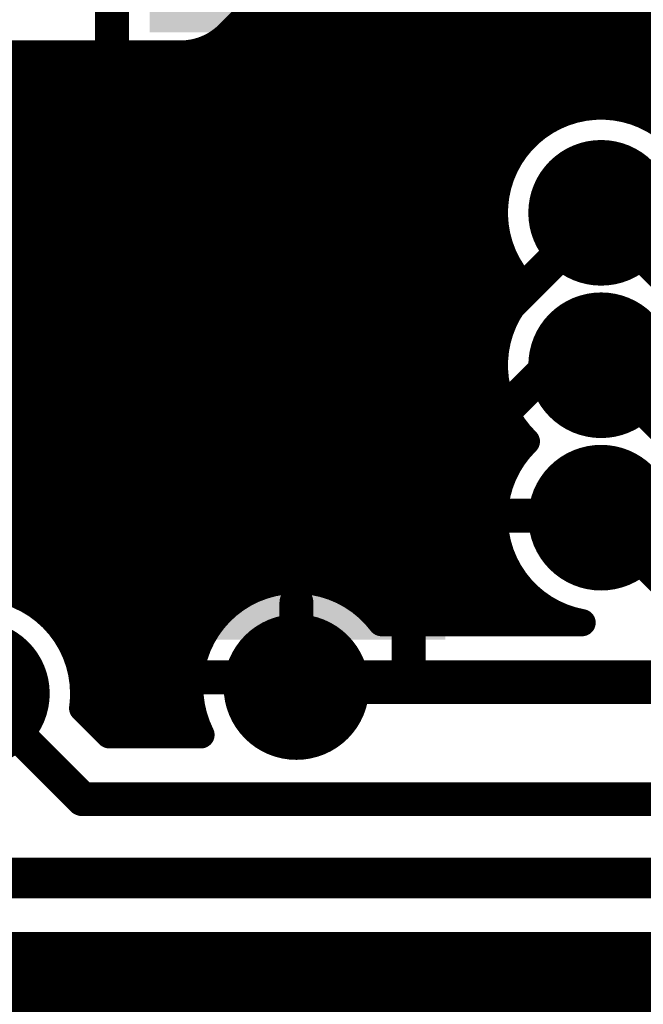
# Model space of a CAD drawing. Extents: x 7.17 to 14.1, y 4 to 11.75.
# Tile 38 of 189: x 8.52 to 8.7, y 7.09 to 7.38. Entities that reach past the tile are written whole.
import ezdxf

# ---------------------------------------------------------------- set-up
doc = ezdxf.new("R2010")
doc.units = 0
doc.layers.get('0').update_dxf_attribs({"linetype": 'CONTINUOUS'})
for name, color, linetype in [('BOTTOMLAYER', 5, 'CONTINUOUS'), ('BOTTOMSOLDER', 6, 'CONTINUOUS'), ('MECHANICAL1', 6, 'CONTINUOUS'), ('TOPLAYER', 1, 'CONTINUOUS'), ('TOPOVERLAY', 2, 'CONTINUOUS'), ('TOPPASTE', 8, 'CONTINUOUS'), ('TOPSOLDER', 216, 'CONTINUOUS')]:
    doc.layers.add(name, color=color, linetype=linetype)

# ---------------------------------------------------------------- blocks, each defined once
blk = doc.blocks.new('PIC16F870_97')
at = {"layer": 'TOPLAYER'}
for points in [[(-0.0399, -0.186212), (0.0401, -0.186212), (-0.0399, -0.172212), (0.0401, -0.172212)], [(-0.0399, -0.211802), (0.0401, -0.211802), (-0.0399, -0.197802), (0.0401, -0.197802)], [(-0.0399, -0.237392), (0.0401, -0.237392), (-0.0399, -0.223392), (0.0401, -0.223392)], [(-0.040535, -0.263102), (0.039465, -0.263102), (-0.040535, -0.249102), (0.039465, -0.249102)], [(-0.040535, -0.288693), (0.039465, -0.288693), (-0.040535, -0.274693), (0.039465, -0.274693)], [(-0.040535, -0.314284), (0.039465, -0.314284), (-0.040535, -0.300284), (0.039465, -0.300284)], [(-0.040535, -0.339874), (0.039465, -0.339874), (-0.040535, -0.325874), (0.039465, -0.325874)]]:
    blk.add_solid(points, dxfattribs=at)
at = {"layer": 'TOPOVERLAY', "const_width": 0.01}
for points in [[(-0.055, -0.355), (-0.055, 0.02)], [(-0.055, -0.355), (0.305, -0.355)]]:
    blk.add_lwpolyline(points, dxfattribs=at)
at = {"layer": 'TOPOVERLAY', "const_width": 0.005}
blk.add_lwpolyline([(-0.0575, -0.355, 1), (-0.0525, -0.355, 1)], format="xyb", close=True, dxfattribs=at)
blk.add_lwpolyline([(-0.0575, -0.355, 1), (-0.0525, -0.355, 1)], format="xyb", close=True, dxfattribs=at)
at = {"layer": 'TOPPASTE'}
for points in [[(-0.0399, -0.186212), (0.0401, -0.186212), (-0.0399, -0.172212), (0.0401, -0.172212)], [(-0.0399, -0.211802), (0.0401, -0.211802), (-0.0399, -0.197802), (0.0401, -0.197802)], [(-0.0399, -0.237392), (0.0401, -0.237392), (-0.0399, -0.223392), (0.0401, -0.223392)], [(-0.040535, -0.263102), (0.039465, -0.263102), (-0.040535, -0.249102), (0.039465, -0.249102)], [(-0.040535, -0.288693), (0.039465, -0.288693), (-0.040535, -0.274693), (0.039465, -0.274693)], [(-0.040535, -0.314284), (0.039465, -0.314284), (-0.040535, -0.300284), (0.039465, -0.300284)], [(-0.040535, -0.339874), (0.039465, -0.339874), (-0.040535, -0.325874), (0.039465, -0.325874)]]:
    blk.add_solid(points, dxfattribs=at)
at = {"layer": 'TOPSOLDER'}
for points in [[(-0.0439, -0.164622), (0.0441, -0.164622), (-0.0439, -0.142622), (0.0441, -0.142622)], [(-0.0439, -0.190212), (0.0441, -0.190212), (-0.0439, -0.168212), (0.0441, -0.168212)], [(-0.0439, -0.215802), (0.0441, -0.215802), (-0.0439, -0.193802), (0.0441, -0.193802)], [(-0.0439, -0.241392), (0.0441, -0.241392), (-0.0439, -0.219392), (0.0441, -0.219392)], [(-0.044535, -0.267102), (0.043465, -0.267102), (-0.044535, -0.245102), (0.043465, -0.245102)], [(-0.044535, -0.292693), (0.043465, -0.292693), (-0.044535, -0.270693), (0.043465, -0.270693)], [(-0.044535, -0.318284), (0.043465, -0.318284), (-0.044535, -0.296284), (0.043465, -0.296284)], [(-0.044535, -0.343874), (0.043465, -0.343874), (-0.044535, -0.321874), (0.043465, -0.321874)]]:
    blk.add_solid(points, dxfattribs=at)

msp = doc.modelspace()

# ---------------------------------------------------------------- linework, layer by layer
at = {"layer": 'BOTTOMLAYER'}
for points, const_width in [([(8.406932, 7.19778), (8.626932, 7.41778)], 0.008), ([(8.414003, 7.19778), (8.634003, 7.41778)], 0.008), ([(8.421074, 7.19778), (8.641074, 7.41778)], 0.008), ([(8.428145, 7.19778), (8.648145, 7.41778)], 0.008), ([(8.435216, 7.19778), (8.655216, 7.41778)], 0.008), ([(8.442288, 7.19778), (8.662288, 7.41778)], 0.008), ([(8.449359, 7.19778), (8.669359, 7.41778)], 0.008), ([(8.45643, 7.19778), (8.67643, 7.41778)], 0.008), ([(8.463501, 7.19778), (8.683501, 7.41778)], 0.008), ([(8.470572, 7.19778), (8.690572, 7.41778)], 0.008), ([(8.477643, 7.19778), (8.697643, 7.41778)], 0.008), ([(8.495433, 7.208499), (8.704714, 7.41778)], 0.008), ([(8.503273, 7.209268), (8.711785, 7.41778)], 0.008), ([(8.509538, 7.208462), (8.718856, 7.41778)], 0.008), ([(8.51486, 7.206713), (8.725927, 7.41778)], 0.008), ([(8.519473, 7.204255), (8.732999, 7.41778)], 0.008), ([(8.519473, 7.204255), (8.732999, 7.41778)], 0.008), ([(8.52348, 7.20119), (8.74007, 7.41778)], 0.008), ([(8.576778, 7.372486), (8.622072, 7.41778)], 0.008), ([(8.626488, 7.41778), (8.693871, 7.350397)], 0.008), ([(8.633559, 7.41778), (8.787631, 7.263708)], 0.008), ([(8.64063, 7.41778), (8.794702, 7.263708)], 0.008), ([(8.647701, 7.41778), (8.801773, 7.263708)], 0.008), ([(8.654772, 7.41778), (8.808844, 7.263708)], 0.008), ([(8.661843, 7.41778), (8.815915, 7.263708)], 0.008), ([(8.620744, 7.416452), (8.685998, 7.351199)], 0.008), ([(8.679785, 7.350424), (8.744999, 7.415638)], 0.008), ([(8.617209, 7.412917), (8.679717, 7.350409)], 0.008), ([(8.687628, 7.351196), (8.748796, 7.412364)], 0.008), ([(8.613673, 7.409381), (8.674383, 7.348671)], 0.008), ([(8.693895, 7.350391), (8.753178, 7.409675)], 0.008), ([(8.610138, 7.405846), (8.669761, 7.346222)], 0.008), ([(8.699218, 7.348644), (8.758222, 7.407648)], 0.008), ([(8.373381, 7.402185), (8.574044, 7.201522)], 0.008), ([(8.380452, 7.402185), (8.577789, 7.204848)], 0.008), ([(8.387523, 7.402185), (8.582116, 7.207592)], 0.008), ([(8.394594, 7.402185), (8.587094, 7.209685)], 0.008), ([(8.401665, 7.402185), (8.592883, 7.210967)], 0.008), ([(8.408736, 7.402185), (8.599866, 7.211055)], 0.008), ([(8.415807, 7.402185), (8.60945, 7.208543)], 0.008), ([(8.422879, 7.402185), (8.626356, 7.198708)], 0.008), ([(8.42995, 7.402185), (8.633427, 7.198708)], 0.008), ([(8.437021, 7.402185), (8.640498, 7.198708)], 0.008), ([(8.444092, 7.402185), (8.647569, 7.198708)], 0.008), ([(8.451163, 7.402185), (8.65464, 7.198708)], 0.008), ([(8.458234, 7.402185), (8.661711, 7.198708)], 0.008), ([(8.606602, 7.40231), (8.665746, 7.343166)], 0.008), ([(8.603067, 7.398775), (8.662298, 7.339543)], 0.008), ([(8.599531, 7.395239), (8.659425, 7.335345)], 0.008), ([(8.595996, 7.391703), (8.657182, 7.330517)], 0.008), ([(8.59246, 7.388168), (8.655704, 7.324924)], 0.008), ([(8.588924, 7.384632), (8.655303, 7.318254)], 0.008), ([(8.585389, 7.381097), (8.65696, 7.309525)], 0.008), ([(8.581853, 7.377561), (8.663488, 7.295927)], 0.008), ([(8.578318, 7.374026), (8.660402, 7.291942)], 0.008), ([(8.574645, 7.370627), (8.657919, 7.287354)], 0.008), ([(8.399861, 7.19778), (8.570159, 7.368078)], 0.008), ([(8.570134, 7.368068), (8.656139, 7.282062)], 0.008), ([(8.36449, 7.218978), (8.512108, 7.366596)], 0.008), ([(8.368026, 7.215442), (8.519179, 7.366596)], 0.008), ([(8.371561, 7.211907), (8.52625, 7.366596)], 0.008), ([(8.375097, 7.208371), (8.533321, 7.366596)], 0.008), ([(8.378632, 7.204836), (8.540393, 7.366596)], 0.008), ([(8.382168, 7.2013), (8.547464, 7.366596)], 0.008), ([(8.385719, 7.19778), (8.554535, 7.366596)], 0.008), ([(8.39279, 7.19778), (8.561606, 7.366596)], 0.008), ([(8.50073, 7.366761), (8.668782, 7.198708)], 0.008), ([(8.50329, 7.366596), (8.562604, 7.366596)], 0.008), ([(8.507965, 7.366596), (8.658268, 7.216293)], 0.008), ([(8.515036, 7.366596), (8.655469, 7.226163)], 0.008), ([(8.522108, 7.366596), (8.655467, 7.233236)], 0.008), ([(8.529179, 7.366596), (8.656695, 7.239079)], 0.008), ([(8.53625, 7.366596), (8.658748, 7.244098)], 0.008), ([(8.543321, 7.366596), (8.661458, 7.248459)], 0.008), ([(8.550392, 7.366596), (8.663382, 7.253606)], 0.008), ([(8.557463, 7.366596), (8.655973, 7.268086)], 0.008), ([(8.564449, 7.366681), (8.655289, 7.275841)], 0.008), ([(8.424626, 7.343868), (8.570865, 7.19763)], 0.008), ([(8.427599, 7.333825), (8.568279, 7.193145)], 0.008), ([(8.52692, 7.197559), (8.656053, 7.326692)], 0.008), ([(8.529785, 7.193353), (8.655281, 7.318849)], 0.008), ([(8.686769, 7.319708), (8.761769, 7.244708)], 0.01), ([(8.438102, 7.31625), (8.566374, 7.187978)], 0.008), ([(8.532018, 7.188515), (8.656085, 7.312583)], 0.008), ([(8.439103, 7.308178), (8.565348, 7.181934)], 0.008), ([(8.533484, 7.18291), (8.657833, 7.307259)], 0.008), ([(8.438411, 7.301799), (8.565701, 7.17451)], 0.008), ([(8.533865, 7.17622), (8.660291, 7.302645)], 0.008), ([(8.535885, 7.171169), (8.663354, 7.298637)], 0.008), ([(8.436741, 7.296398), (8.567543, 7.165596)], 0.008), ([(8.434346, 7.291722), (8.560472, 7.165596)], 0.008), ([(8.539421, 7.167633), (8.657112, 7.285325)], 0.008), ([(8.589125, 7.210266), (8.655318, 7.276459)], 0.008), ([(8.686769, 7.274708), (8.736769, 7.224708)], 0.01), ([(8.597136, 7.211206), (8.655664, 7.269735)], 0.008), ([(8.603485, 7.210484), (8.657107, 7.264106)], 0.008), ([(8.608865, 7.208793), (8.659322, 7.259251)], 0.008), ([(8.613525, 7.206382), (8.662172, 7.255029)], 0.008), ([(8.617574, 7.20336), (8.65925, 7.245036)], 0.008), ([(8.621055, 7.19977), (8.655609, 7.234324)], 0.008), ([(8.686769, 7.229708), (8.711769, 7.204708)], 0.01), ([(8.627064, 7.198708), (8.655383, 7.227027)], 0.008), ([(8.634135, 7.198708), (8.656481, 7.221054)], 0.008), ([(8.641206, 7.198708), (8.658438, 7.215939)], 0.008), ([(8.648278, 7.198708), (8.661067, 7.211497)], 0.008), ([(8.655349, 7.198708), (8.664286, 7.207645)], 0.008), ([(8.66242, 7.198708), (8.66807, 7.204358)], 0.008), ([(8.669491, 7.198708), (8.672439, 7.201656)], 0.008), ([(8.673354, 7.201207), (8.675853, 7.198708)], 0.008), ([(8.621894, 7.198708), (8.681179, 7.198708)], 0.008), ([(8.544455, 7.165596), (8.566211, 7.187352)], 0.008), ([(8.532743, 7.186254), (8.553401, 7.165596)], 0.008), ([(8.502404, 7.17778), (8.533588, 7.146596)], 0.01), ([(8.551526, 7.165596), (8.565271, 7.179341)], 0.008), ([(8.596769, 7.179708), (9.131769, 7.179708)], 0.01), ([(8.533903, 7.178023), (8.54633, 7.165596)], 0.008), ([(8.533605, 7.173449), (8.541458, 7.165596)], 0.008), ([(8.558597, 7.165596), (8.565993, 7.172993)], 0.008), ([(8.541458, 7.165596), (8.568607, 7.165596)], 0.008), ([(8.533588, 7.146596), (9.167604, 7.146596)], 0.01), ([(8.407604, 7.123369), (8.792405, 7.123369)], 0.012), ([(7.331425, 5.8465), (8.588294, 7.103369)], 0.008), ([(7.338496, 5.8465), (8.595365, 7.103369)], 0.008), ([(7.345567, 5.8465), (8.602436, 7.103369)], 0.008), ([(7.907978, 6.40184), (8.609507, 7.103369)], 0.008), ([(8.132604, 6.65475), (8.581223, 7.103369)], 0.008), ([(8.141054, 6.670271), (8.574152, 7.103369)], 0.008), ([(8.146373, 6.682662), (8.567081, 7.103369)], 0.008), ([(8.15008, 6.693439), (8.56001, 7.103369)], 0.008), ([(8.152744, 6.703174), (8.552938, 7.103369)], 0.008), ([(8.154654, 6.712155), (8.545867, 7.103369)], 0.008), ([(8.155981, 6.720554), (8.538796, 7.103369)], 0.008), ([(8.156837, 6.728481), (8.531725, 7.103369)], 0.008), ([(8.157299, 6.736014), (8.524654, 7.103369)], 0.008), ([(8.157424, 6.743209), (8.517583, 7.103369)], 0.008), ([(8.1819, 6.668691), (8.616578, 7.103369)], 0.008), ([(8.191607, 6.671327), (8.62365, 7.103369)], 0.008), ([(8.19863, 6.671279), (8.630721, 7.103369)], 0.008), ([(8.204444, 6.670021), (8.637792, 7.103369)], 0.008), ([(8.20944, 6.667946), (8.644863, 7.103369)], 0.008), ([(8.213782, 6.665217), (8.651934, 7.103369)], 0.008), ([(8.217541, 6.661905), (8.659005, 7.103369)], 0.008), ([(8.220735, 6.658028), (8.666076, 7.103369)], 0.008), ([(8.223337, 6.653558), (8.673147, 7.103369)], 0.008), ([(8.22526, 6.648411), (8.680218, 7.103369)], 0.008), ([(8.226313, 6.642393), (8.687289, 7.103369)], 0.008), ([(8.261291, 6.6703), (8.694361, 7.103369)], 0.008), ([(8.269561, 6.671498), (8.701432, 7.103369)], 0.008), ([(8.276032, 6.670898), (8.708503, 7.103369)], 0.008), ([(8.281495, 6.66929), (8.715574, 7.103369)], 0.008), ([(8.286221, 6.666945), (8.722645, 7.103369)], 0.008), ([(8.43194, 7.103369), (8.784121, 7.103369)], 0.008), ([(8.495419, 7.103369), (8.749904, 6.848884)], 0.008), ([(8.502491, 7.103369), (8.749904, 6.855956)], 0.008), ([(8.509562, 7.103369), (8.749904, 6.863027)], 0.008), ([(8.516633, 7.103369), (8.749904, 6.870098)], 0.008), ([(8.523704, 7.103369), (8.749904, 6.877169)], 0.008), ([(8.530775, 7.103369), (8.749904, 6.88424)], 0.008), ([(8.537846, 7.103369), (8.749904, 6.891311)], 0.008), ([(8.544917, 7.103369), (8.749904, 6.898382)], 0.008), ([(8.551988, 7.103369), (8.749904, 6.905453)], 0.008), ([(8.559059, 7.103369), (8.749904, 6.912524)], 0.008), ([(8.56613, 7.103369), (8.749904, 6.919595)], 0.008), ([(8.573201, 7.103369), (8.749904, 6.926666)], 0.008), ([(8.580273, 7.103369), (8.749904, 6.933738)], 0.008), ([(8.587344, 7.103369), (8.749904, 6.940809)], 0.008), ([(8.594415, 7.103369), (8.749904, 6.94788)], 0.008), ([(8.601486, 7.103369), (8.749904, 6.954951)], 0.008), ([(8.608557, 7.103369), (8.742554, 6.969372)], 0.008), ([(8.615628, 7.103369), (8.738767, 6.98023)], 0.008), ([(8.622699, 7.103369), (8.738508, 6.98756)], 0.008), ([(8.62977, 7.103369), (8.739587, 6.993552)], 0.008), ([(8.636841, 7.103369), (8.74153, 6.998681)], 0.008), ([(8.643913, 7.103369), (8.744147, 7.003134)], 0.008), ([(8.650984, 7.103369), (8.747356, 7.006996)], 0.008), ([(8.658055, 7.103369), (8.75113, 7.010294)], 0.008), ([(8.665126, 7.103369), (8.755487, 7.013007)], 0.008), ([(8.672197, 7.103369), (8.760502, 7.015064)], 0.008), ([(8.679268, 7.103369), (8.766339, 7.016298)], 0.008), ([(8.686339, 7.103369), (8.773403, 7.016305)], 0.008), ([(8.69341, 7.103369), (8.783243, 7.013536)], 0.008), ([(8.700481, 7.103369), (8.803589, 7.000261)], 0.008)]:
    msp.add_lwpolyline(points, dxfattribs=dict(at, const_width=const_width))
for points, const_width in [([(8.579853, 7.377561, 1), (8.583853, 7.377561, 1)], 0.004), ([(8.576318, 7.374026, 1), (8.580318, 7.374026, 1)], 0.004), ([(8.572645, 7.370627, 1), (8.576645, 7.370627, 1)], 0.004), ([(8.574746, 7.372454, 1), (8.578746, 7.372454, 1)], 0.004), ([(8.574778, 7.372486, 1), (8.578778, 7.372486, 1)], 0.004), ([(8.574778, 7.372486, 1), (8.578778, 7.372486, 1)], 0.004), ([(8.568134, 7.368068, 1), (8.572134, 7.368068, 1)], 0.004), ([(8.568159, 7.368078, 1), (8.572159, 7.368078, 1)], 0.004), ([(8.510108, 7.366596, 1), (8.514108, 7.366596, 1)], 0.004), ([(8.513036, 7.366596, 1), (8.517036, 7.366596, 1)], 0.004), ([(8.517179, 7.366596, 1), (8.521179, 7.366596, 1)], 0.004), ([(8.520107, 7.366596, 1), (8.524107, 7.366596, 1)], 0.004), ([(8.52425, 7.366596, 1), (8.52825, 7.366596, 1)], 0.004), ([(8.527179, 7.366596, 1), (8.531179, 7.366596, 1)], 0.004), ([(8.531322, 7.366596, 1), (8.535322, 7.366596, 1)], 0.004), ([(8.53425, 7.366596, 1), (8.53825, 7.366596, 1)], 0.004), ([(8.538393, 7.366596, 1), (8.542393, 7.366596, 1)], 0.004), ([(8.541321, 7.366596, 1), (8.545321, 7.366596, 1)], 0.004), ([(8.545464, 7.366596, 1), (8.549464, 7.366596, 1)], 0.004), ([(8.548392, 7.366596, 1), (8.552392, 7.366596, 1)], 0.004), ([(8.552535, 7.366596, 1), (8.556535, 7.366596, 1)], 0.004), ([(8.555463, 7.366596, 1), (8.559463, 7.366596, 1)], 0.004), ([(8.559606, 7.366596, 1), (8.563606, 7.366596, 1)], 0.004), ([(8.560604, 7.366596, 1), (8.564604, 7.366596, 1)], 0.004), ([(8.560604, 7.366596, 1), (8.564604, 7.366596, 1)], 0.004), ([(8.560604, 7.366596, 1), (8.564604, 7.366596, 1)], 0.004), ([(8.562449, 7.366681, 1), (8.566449, 7.366681, 1)], 0.004), ([(8.677717, 7.350409, 1), (8.681717, 7.350409, 1)], 0.004), ([(8.677785, 7.350424, 1), (8.681785, 7.350424, 1)], 0.004), ([(8.683998, 7.351199, 1), (8.687998, 7.351199, 1)], 0.004), ([(8.685628, 7.351196, 1), (8.689628, 7.351196, 1)], 0.004), ([(8.691871, 7.350397, 1), (8.695871, 7.350397, 1)], 0.004), ([(8.691895, 7.350391, 1), (8.695894, 7.350391, 1)], 0.004), ([(8.672384, 7.348671, 1), (8.676384, 7.348671, 1)], 0.004), ([(8.697218, 7.348644, 1), (8.701218, 7.348644, 1)], 0.004), ([(8.667761, 7.346222, 1), (8.671761, 7.346222, 1)], 0.004), ([(8.663746, 7.343166, 1), (8.667746, 7.343166, 1)], 0.004), ([(8.660298, 7.339543, 1), (8.664298, 7.339543, 1)], 0.004), ([(8.657424, 7.335345, 1), (8.661425, 7.335345, 1)], 0.004), ([(8.655182, 7.330517, 1), (8.659182, 7.330517, 1)], 0.004), ([(8.653704, 7.324924, 1), (8.657704, 7.324924, 1)], 0.004), ([(8.654053, 7.326692, 1), (8.658053, 7.326692, 1)], 0.004), ([(8.653281, 7.318849, 1), (8.657281, 7.318849, 1)], 0.004), ([(8.653303, 7.318254, 1), (8.657303, 7.318254, 1)], 0.004), ([(8.684269, 7.319708, 1), (8.689269, 7.319708, 1)], 0.005), ([(8.654086, 7.312583, 1), (8.658086, 7.312583, 1)], 0.004), ([(8.65496, 7.309525, 1), (8.65896, 7.309525, 1)], 0.004), ([(8.655833, 7.307259, 1), (8.659833, 7.307259, 1)], 0.004), ([(8.65829, 7.302645, 1), (8.66229, 7.302645, 1)], 0.004), ([(8.661354, 7.298637, 1), (8.665354, 7.298637, 1)], 0.004), ([(8.661488, 7.295927, 1), (8.665488, 7.295927, 1)], 0.004), ([(8.662724, 7.297208, 1), (8.666724, 7.297208, 1)], 0.004), ([(8.662724, 7.297208, 1), (8.666724, 7.297208, 1)], 0.004), ([(8.658402, 7.291942, 1), (8.662401, 7.291942, 1)], 0.004), ([(8.655919, 7.287354, 1), (8.659919, 7.287354, 1)], 0.004), ([(8.655112, 7.285325, 1), (8.659112, 7.285325, 1)], 0.004), ([(8.654139, 7.282062, 1), (8.658139, 7.282062, 1)], 0.004), ([(8.653289, 7.275841, 1), (8.657289, 7.275841, 1)], 0.004), ([(8.653318, 7.276459, 1), (8.657318, 7.276459, 1)], 0.004), ([(8.684269, 7.274708, 1), (8.689269, 7.274708, 1)], 0.005), ([(8.653664, 7.269735, 1), (8.657664, 7.269735, 1)], 0.004), ([(8.653973, 7.268086, 1), (8.657973, 7.268086, 1)], 0.004), ([(8.655107, 7.264106, 1), (8.659107, 7.264106, 1)], 0.004), ([(8.657322, 7.259251, 1), (8.661322, 7.259251, 1)], 0.004), ([(8.660172, 7.255029, 1), (8.664172, 7.255029, 1)], 0.004), ([(8.661382, 7.253606, 1), (8.665382, 7.253606, 1)], 0.004), ([(8.662724, 7.252208, 1), (8.666724, 7.252208, 1)], 0.004), ([(8.662724, 7.252208, 1), (8.666724, 7.252208, 1)], 0.004), ([(8.659458, 7.248459, 1), (8.663458, 7.248459, 1)], 0.004), ([(8.656748, 7.244098, 1), (8.660748, 7.244098, 1)], 0.004), ([(8.65725, 7.245036, 1), (8.66125, 7.245036, 1)], 0.004), ([(8.654695, 7.239079, 1), (8.658695, 7.239079, 1)], 0.004), ([(8.653609, 7.234324, 1), (8.657609, 7.234324, 1)], 0.004), ([(8.653467, 7.233236, 1), (8.657467, 7.233236, 1)], 0.004), ([(8.684269, 7.229708, 1), (8.689269, 7.229708, 1)], 0.005), ([(8.653383, 7.227027, 1), (8.657383, 7.227027, 1)], 0.004), ([(8.653469, 7.226163, 1), (8.657469, 7.226163, 1)], 0.004), ([(8.654481, 7.221054, 1), (8.658481, 7.221054, 1)], 0.004), ([(8.656268, 7.216293, 1), (8.660268, 7.216293, 1)], 0.004), ([(8.656438, 7.215939, 1), (8.660438, 7.215939, 1)], 0.004), ([(8.590883, 7.210967, 1), (8.594883, 7.210967, 1)], 0.004), ([(8.595135, 7.211206, 1), (8.599135, 7.211206, 1)], 0.004), ([(8.597866, 7.211055, 1), (8.601866, 7.211055, 1)], 0.004), ([(8.659067, 7.211497, 1), (8.663067, 7.211497, 1)], 0.004), ([(8.585094, 7.209685, 1), (8.589094, 7.209685, 1)], 0.004), ([(8.587125, 7.210266, 1), (8.591125, 7.210266, 1)], 0.004), ([(8.601484, 7.210484, 1), (8.605484, 7.210484, 1)], 0.004), ([(8.606865, 7.208793, 1), (8.610865, 7.208793, 1)], 0.004), ([(8.60745, 7.208543, 1), (8.61145, 7.208543, 1)], 0.004), ([(8.51286, 7.206713, 1), (8.51686, 7.206713, 1)], 0.004), ([(8.575789, 7.204848, 1), (8.579789, 7.204848, 1)], 0.004), ([(8.580116, 7.207592, 1), (8.584116, 7.207592, 1)], 0.004), ([(8.611525, 7.206382, 1), (8.615525, 7.206382, 1)], 0.004), ([(8.662286, 7.207645, 1), (8.666286, 7.207645, 1)], 0.004), ([(8.517473, 7.204255, 1), (8.521473, 7.204255, 1)], 0.004), ([(8.517473, 7.204255, 1), (8.521473, 7.204255, 1)], 0.004), ([(8.615574, 7.20336, 1), (8.619574, 7.20336, 1)], 0.004), ([(8.66607, 7.204358, 1), (8.67007, 7.204358, 1)], 0.004), ([(8.52148, 7.20119, 1), (8.52548, 7.20119, 1)], 0.004), ([(8.572044, 7.201522, 1), (8.576044, 7.201522, 1)], 0.004), ([(8.619055, 7.19977, 1), (8.623055, 7.19977, 1)], 0.004), ([(8.670439, 7.201656, 1), (8.674439, 7.201656, 1)], 0.004), ([(8.671354, 7.201207, 1), (8.675354, 7.201207, 1)], 0.004), ([(8.52492, 7.197559, 1), (8.52892, 7.197559, 1)], 0.004), ([(8.568865, 7.19763, 1), (8.572864, 7.19763, 1)], 0.004), ([(8.619894, 7.198708, 1), (8.623894, 7.198708, 1)], 0.004), ([(8.619894, 7.198708, 1), (8.623894, 7.198708, 1)], 0.004), ([(8.624356, 7.198708, 1), (8.628356, 7.198708, 1)], 0.004), ([(8.625064, 7.198708, 1), (8.629064, 7.198708, 1)], 0.004), ([(8.631427, 7.198708, 1), (8.635427, 7.198708, 1)], 0.004), ([(8.632135, 7.198708, 1), (8.636135, 7.198708, 1)], 0.004), ([(8.638498, 7.198708, 1), (8.642498, 7.198708, 1)], 0.004), ([(8.639206, 7.198708, 1), (8.643206, 7.198708, 1)], 0.004), ([(8.645569, 7.198708, 1), (8.649569, 7.198708, 1)], 0.004), ([(8.646278, 7.198708, 1), (8.650277, 7.198708, 1)], 0.004), ([(8.65264, 7.198708, 1), (8.65664, 7.198708, 1)], 0.004), ([(8.653349, 7.198708, 1), (8.657349, 7.198708, 1)], 0.004), ([(8.659711, 7.198708, 1), (8.663711, 7.198708, 1)], 0.004), ([(8.66042, 7.198708, 1), (8.66442, 7.198708, 1)], 0.004), ([(8.666782, 7.198708, 1), (8.670782, 7.198708, 1)], 0.004), ([(8.667491, 7.198708, 1), (8.671491, 7.198708, 1)], 0.004), ([(8.673853, 7.198708, 1), (8.677853, 7.198708, 1)], 0.004), ([(8.679179, 7.198708, 1), (8.683179, 7.198708, 1)], 0.004), ([(8.679179, 7.198708, 1), (8.683179, 7.198708, 1)], 0.004), ([(8.527785, 7.193353, 1), (8.531785, 7.193353, 1)], 0.004), ([(8.566279, 7.193145, 1), (8.570279, 7.193145, 1)], 0.004), ([(8.530018, 7.188515, 1), (8.534018, 7.188515, 1)], 0.004), ([(8.564211, 7.187352, 1), (8.568211, 7.187352, 1)], 0.004), ([(8.564374, 7.187978, 1), (8.568374, 7.187978, 1)], 0.004), ([(8.530743, 7.186254, 1), (8.534743, 7.186254, 1)], 0.004), ([(8.531484, 7.18291, 1), (8.535484, 7.18291, 1)], 0.004), ([(8.563348, 7.181934, 1), (8.567348, 7.181934, 1)], 0.004), ([(8.563271, 7.179341, 1), (8.567271, 7.179341, 1)], 0.004), ([(8.594269, 7.179708, 1), (8.599269, 7.179708, 1)], 0.005), ([(8.531865, 7.17622, 1), (8.535865, 7.17622, 1)], 0.004), ([(8.531903, 7.178023, 1), (8.535903, 7.178023, 1)], 0.004), ([(8.531904, 7.17778, 1), (8.535904, 7.17778, 1)], 0.004), ([(8.531904, 7.17778, 1), (8.535904, 7.17778, 1)], 0.004), ([(8.531605, 7.173449, 1), (8.535605, 7.173449, 1)], 0.004), ([(8.531605, 7.173449, 1), (8.535605, 7.173449, 1)], 0.004), ([(8.563701, 7.17451, 1), (8.567701, 7.17451, 1)], 0.004), ([(8.563993, 7.172993, 1), (8.567993, 7.172993, 1)], 0.004), ([(8.533885, 7.171169, 1), (8.537885, 7.171169, 1)], 0.004), ([(8.537421, 7.167633, 1), (8.541421, 7.167633, 1)], 0.004), ([(8.539458, 7.165596, 1), (8.543458, 7.165596, 1)], 0.004), ([(8.539458, 7.165596, 1), (8.543458, 7.165596, 1)], 0.004), ([(8.542454, 7.165596, 1), (8.546454, 7.165596, 1)], 0.004), ([(8.54433, 7.165596, 1), (8.54833, 7.165596, 1)], 0.004), ([(8.549526, 7.165596, 1), (8.553526, 7.165596, 1)], 0.004), ([(8.551401, 7.165596, 1), (8.555401, 7.165596, 1)], 0.004), ([(8.556597, 7.165596, 1), (8.560597, 7.165596, 1)], 0.004), ([(8.558472, 7.165596, 1), (8.562472, 7.165596, 1)], 0.004), ([(8.565543, 7.165596, 1), (8.569543, 7.165596, 1)], 0.004), ([(8.566607, 7.165596, 1), (8.570607, 7.165596, 1)], 0.004), ([(8.566607, 7.165596, 1), (8.570607, 7.165596, 1)], 0.004), ([(8.531088, 7.146596, 1), (8.536088, 7.146596, 1)], 0.005), ([(8.531088, 7.146596, 1), (8.536088, 7.146596, 1)], 0.005), ([(8.514633, 7.103369, 1), (8.518633, 7.103369, 1)], 0.004), ([(8.515583, 7.103369, 1), (8.519583, 7.103369, 1)], 0.004), ([(8.521704, 7.103369, 1), (8.525704, 7.103369, 1)], 0.004), ([(8.522654, 7.103369, 1), (8.526654, 7.103369, 1)], 0.004), ([(8.528775, 7.103369, 1), (8.532775, 7.103369, 1)], 0.004), ([(8.529725, 7.103369, 1), (8.533725, 7.103369, 1)], 0.004), ([(8.535846, 7.103369, 1), (8.539846, 7.103369, 1)], 0.004), ([(8.536796, 7.103369, 1), (8.540796, 7.103369, 1)], 0.004), ([(8.542917, 7.103369, 1), (8.546917, 7.103369, 1)], 0.004), ([(8.543867, 7.103369, 1), (8.547867, 7.103369, 1)], 0.004), ([(8.549988, 7.103369, 1), (8.553988, 7.103369, 1)], 0.004), ([(8.550939, 7.103369, 1), (8.554939, 7.103369, 1)], 0.004), ([(8.557059, 7.103369, 1), (8.561059, 7.103369, 1)], 0.004), ([(8.55801, 7.103369, 1), (8.56201, 7.103369, 1)], 0.004), ([(8.56413, 7.103369, 1), (8.56813, 7.103369, 1)], 0.004), ([(8.565081, 7.103369, 1), (8.569081, 7.103369, 1)], 0.004), ([(8.571202, 7.103369, 1), (8.575202, 7.103369, 1)], 0.004), ([(8.572152, 7.103369, 1), (8.576152, 7.103369, 1)], 0.004), ([(8.578273, 7.103369, 1), (8.582273, 7.103369, 1)], 0.004), ([(8.579223, 7.103369, 1), (8.583223, 7.103369, 1)], 0.004), ([(8.585344, 7.103369, 1), (8.589344, 7.103369, 1)], 0.004), ([(8.586294, 7.103369, 1), (8.590294, 7.103369, 1)], 0.004), ([(8.592415, 7.103369, 1), (8.596415, 7.103369, 1)], 0.004), ([(8.593365, 7.103369, 1), (8.597365, 7.103369, 1)], 0.004), ([(8.599486, 7.103369, 1), (8.603486, 7.103369, 1)], 0.004), ([(8.600436, 7.103369, 1), (8.604436, 7.103369, 1)], 0.004), ([(8.606557, 7.103369, 1), (8.610557, 7.103369, 1)], 0.004), ([(8.607507, 7.103369, 1), (8.611507, 7.103369, 1)], 0.004), ([(8.613628, 7.103369, 1), (8.617628, 7.103369, 1)], 0.004), ([(8.614578, 7.103369, 1), (8.618578, 7.103369, 1)], 0.004), ([(8.620699, 7.103369, 1), (8.624699, 7.103369, 1)], 0.004), ([(8.62165, 7.103369, 1), (8.625649, 7.103369, 1)], 0.004), ([(8.62777, 7.103369, 1), (8.63177, 7.103369, 1)], 0.004), ([(8.628721, 7.103369, 1), (8.632721, 7.103369, 1)], 0.004), ([(8.634841, 7.103369, 1), (8.638841, 7.103369, 1)], 0.004), ([(8.635792, 7.103369, 1), (8.639792, 7.103369, 1)], 0.004), ([(8.641913, 7.103369, 1), (8.645912, 7.103369, 1)], 0.004), ([(8.642863, 7.103369, 1), (8.646863, 7.103369, 1)], 0.004), ([(8.648984, 7.103369, 1), (8.652984, 7.103369, 1)], 0.004), ([(8.649934, 7.103369, 1), (8.653934, 7.103369, 1)], 0.004), ([(8.656055, 7.103369, 1), (8.660055, 7.103369, 1)], 0.004), ([(8.657005, 7.103369, 1), (8.661005, 7.103369, 1)], 0.004), ([(8.663126, 7.103369, 1), (8.667126, 7.103369, 1)], 0.004), ([(8.664076, 7.103369, 1), (8.668076, 7.103369, 1)], 0.004), ([(8.670197, 7.103369, 1), (8.674197, 7.103369, 1)], 0.004), ([(8.671147, 7.103369, 1), (8.675147, 7.103369, 1)], 0.004), ([(8.677268, 7.103369, 1), (8.681268, 7.103369, 1)], 0.004), ([(8.678218, 7.103369, 1), (8.682218, 7.103369, 1)], 0.004), ([(8.684339, 7.103369, 1), (8.688339, 7.103369, 1)], 0.004), ([(8.685289, 7.103369, 1), (8.689289, 7.103369, 1)], 0.004), ([(8.69141, 7.103369, 1), (8.69541, 7.103369, 1)], 0.004), ([(8.69236, 7.103369, 1), (8.696361, 7.103369, 1)], 0.004), ([(8.698481, 7.103369, 1), (8.702481, 7.103369, 1)], 0.004), ([(8.699432, 7.103369, 1), (8.703432, 7.103369, 1)], 0.004)]:
    msp.add_lwpolyline(points, format="xyb", close=True, dxfattribs=dict(at, const_width=const_width))
at = {"layer": 'BOTTOMLAYER', "const_width": 0.008}
for points in [[(8.576778, 7.372486, -0.199496), (8.562604, 7.366596)], [(8.576746, 7.372454, -0.198912), (8.562604, 7.366596)], [(8.664724, 7.297208, -1.504903), (8.718269, 7.319708)], [(8.664724, 7.252208, -0.420204), (8.664724, 7.297208)], [(8.681179, 7.198708, -0.608981), (8.664724, 7.252208)], [(8.568607, 7.165596, -0.912468), (8.621894, 7.198708)], [(8.478068, 7.19778, -0.704024), (8.533904, 7.17778)], [(8.533904, 7.17778, -0.034495), (8.533605, 7.173449)]]:
    msp.add_lwpolyline(points, format="xyb", dxfattribs=at)
at = {"layer": 'BOTTOMSOLDER', "const_width": 0.0215}
for points in [[(8.676019, 7.319708, 1), (8.697519, 7.319708, 1)], [(8.676019, 7.274708, 1), (8.697519, 7.274708, 1)], [(8.676019, 7.229708, 1), (8.697519, 7.229708, 1)], [(8.586019, 7.179708, 1), (8.607519, 7.179708, 1)], [(8.491654, 7.17778, 1), (8.513154, 7.17778, 1)]]:
    msp.add_lwpolyline(points, format="xyb", close=True, dxfattribs=at)
at = {"layer": 'MECHANICAL1', "const_width": 0.01}
for points in [[(8.629904, 7.1825), (8.629904, 7.5575)], [(8.629904, 7.1825), (8.819904, 7.1825)]]:
    msp.add_lwpolyline(points, dxfattribs=at)
at = {"layer": 'MECHANICAL1', "const_width": 0.005}
msp.add_lwpolyline([(8.627404, 7.1825, 1), (8.632404, 7.1825, 1)], format="xyb", close=True, dxfattribs=at)
msp.add_lwpolyline([(8.627404, 7.1825, 1), (8.632404, 7.1825, 1)], format="xyb", close=True, dxfattribs=at)
at = {"layer": 'TOPLAYER'}
for points, const_width in [([(8.486516, 7.35837), (8.597404, 7.35837)], 0.012), ([(8.502404, 7.31278), (8.522404, 7.33278)], 0.012), ([(8.522404, 7.33278), (8.597404, 7.33278)], 0.012), ([(8.648541, 7.28148), (8.686769, 7.319708)], 0.01), ([(8.596769, 7.28148), (8.648541, 7.28148)], 0.01), ([(8.65295, 7.255889), (8.671769, 7.274708)], 0.01), ([(8.671769, 7.274708), (8.686769, 7.274708)], 0.01), ([(8.596769, 7.255889), (8.65295, 7.255889)], 0.01), ([(8.596769, 7.230298), (8.686179, 7.230298)], 0.01), ([(8.686179, 7.230298), (8.686769, 7.229708)], 0.01), ([(8.596769, 7.179708), (8.596769, 7.204708)], 0.01)]:
    msp.add_lwpolyline(points, dxfattribs=dict(at, const_width=const_width))
for points, const_width in [([(8.594404, 7.35837, 1), (8.600404, 7.35837, 1)], 0.006), ([(8.519404, 7.33278, 1), (8.525404, 7.33278, 1)], 0.006), ([(8.519404, 7.33278, 1), (8.525404, 7.33278, 1)], 0.006), ([(8.594404, 7.33278, 1), (8.600404, 7.33278, 1)], 0.006), ([(8.684269, 7.319708, 1), (8.689269, 7.319708, 1)], 0.005), ([(8.594269, 7.28148, 1), (8.599269, 7.28148, 1)], 0.005), ([(8.646041, 7.28148, 1), (8.651041, 7.28148, 1)], 0.005), ([(8.646041, 7.28148, 1), (8.651041, 7.28148, 1)], 0.005), ([(8.669269, 7.274708, 1), (8.674269, 7.274708, 1)], 0.005), ([(8.669269, 7.274708, 1), (8.674269, 7.274708, 1)], 0.005), ([(8.684269, 7.274708, 1), (8.689269, 7.274708, 1)], 0.005), ([(8.594269, 7.255889, 1), (8.599269, 7.255889, 1)], 0.005), ([(8.65045, 7.255889, 1), (8.65545, 7.255889, 1)], 0.005), ([(8.65045, 7.255889, 1), (8.65545, 7.255889, 1)], 0.005), ([(8.594269, 7.230298, 1), (8.599269, 7.230298, 1)], 0.005), ([(8.683679, 7.230298, 1), (8.688679, 7.230298, 1)], 0.005), ([(8.683679, 7.230298, 1), (8.688679, 7.230298, 1)], 0.005), ([(8.684269, 7.229708, 1), (8.689269, 7.229708, 1)], 0.005), ([(8.594269, 7.204708, 1), (8.599269, 7.204708, 1)], 0.005), ([(8.594269, 7.179708, 1), (8.599269, 7.179708, 1)], 0.005)]:
    msp.add_lwpolyline(points, format="xyb", close=True, dxfattribs=dict(at, const_width=const_width))
at = {"layer": 'TOPSOLDER', "const_width": 0.0215}
for points in [[(8.676019, 7.319708, 1), (8.697519, 7.319708, 1)], [(8.676019, 7.274708, 1), (8.697519, 7.274708, 1)], [(8.676019, 7.229708, 1), (8.697519, 7.229708, 1)], [(8.586019, 7.179708, 1), (8.607519, 7.179708, 1)], [(8.491654, 7.17778, 1), (8.513154, 7.17778, 1)]]:
    msp.add_lwpolyline(points, format="xyb", close=True, dxfattribs=at)

# ---------------------------------------------------------------- block references
msp.add_blockref('PIC16F870_97', (8.597304, 7.537582))

doc.saveas('drawing.dxf')
